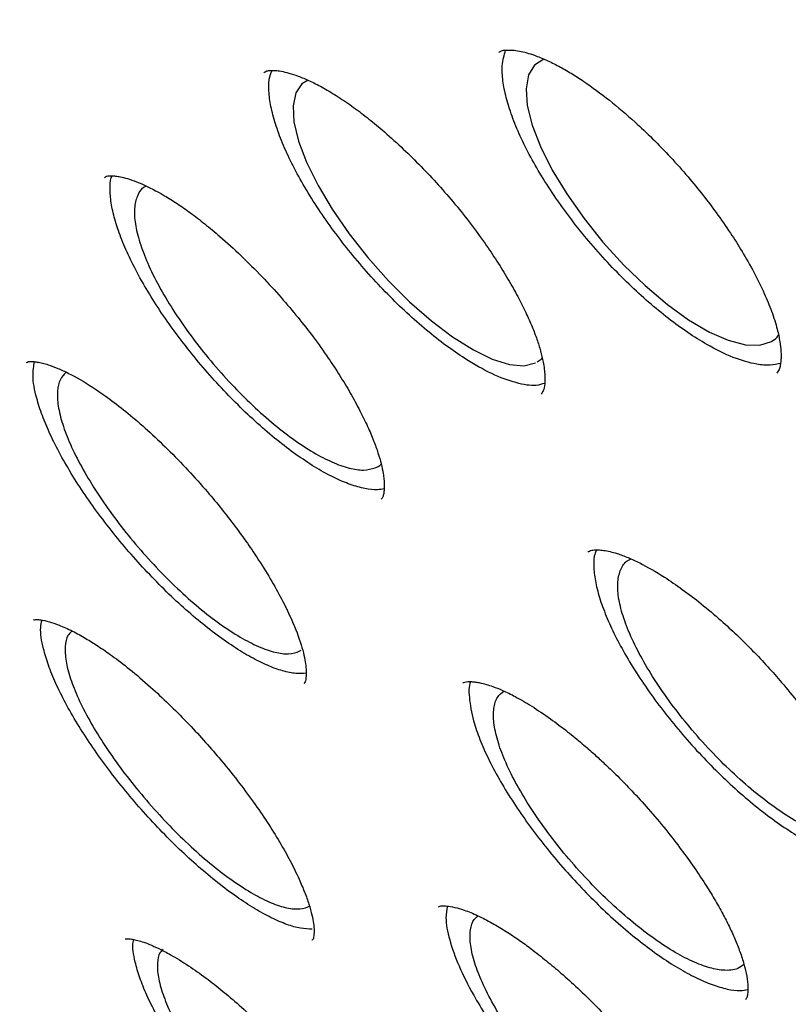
# Model space of a CAD drawing. Header units: millimetres. Extents: x 8 to 1577, y 12 to 2534.
# Tile 21 of 66: x 1313.08 to 1319.36, y 888.75 to 896.79. Entities that reach past the tile are written whole.
import ezdxf

# ---------------------------------------------------------------- set-up
doc = ezdxf.new("R2010")
doc.units = ezdxf.units.MM

msp = doc.modelspace()

# ---------------------------------------------------------------- linework, layer by layer
at = {"color": 7, "linetype": 'Continuous', "lineweight": 30}
for p, q in [((1315.3482, 891.6231), (1315.3793, 891.6393)), ((1315.4141, 889.5341), (1315.4522, 889.5518)), ((1315.4689, 889.2702), (1315.4727, 889.2756))]:
    msp.add_line(p, q, dxfattribs=at)
at = {"color": 7, "linetype": 'Continuous', "lineweight": 30, "flags": 128}
for points in [[(1317.3639, 896.4712), (1317.2887, 896.4225), (1317.2397, 896.3416), (1317.2192, 896.2287), (1317.2291, 896.0931), (1317.2695, 895.9311), (1317.3372, 895.7563), (1317.4339, 895.5635), (1317.5517, 895.3691), (1317.6938, 895.1674), (1317.8483, 894.9754), (1318.0197, 894.7875), (1318.1935, 894.6196), (1318.3748, 894.4667), (1318.5484, 894.3417), (1318.7192, 894.2409), (1318.873, 894.1729), (1319.0142, 894.1355), (1319.131, 894.1321), (1319.2266, 894.1624), (1319.2266, 894.1624)], [(1315.4376, 896.298), (1315.386, 896.2695), (1315.3355, 896.195), (1315.3131, 896.0881), (1315.3208, 895.9577), (1315.3589, 895.8002), (1315.424, 895.6287), (1315.5181, 895.4382), (1315.6333, 895.2449), (1315.7728, 895.0432), (1315.925, 894.85), (1316.0943, 894.6597), (1316.2662, 894.4884), (1316.446, 894.331), (1316.6184, 894.2009), (1316.7885, 894.0941), (1316.9419, 894.0197), (1317.0831, 893.9755), (1317.2003, 893.9652), (1317.2969, 893.9886), (1317.2969, 893.9886)]]:
    msp.add_lwpolyline(points, dxfattribs=at)
at = {"color": 7, "linetype": 'Continuous', "lineweight": 30}
for points, knots in [([(1306.8673, 905.2527), (1306.8165, 905.2035), (1306.7202, 905.11), (1306.5984, 904.9812), (1306.5022, 904.8743), (1306.4215, 904.7803), (1306.3533, 904.6975), (1306.2936, 904.6224), (1306.2373, 904.549), (1306.183, 904.4758), (1306.1281, 904.3992), (1306.0705, 904.3159), (1306.0114, 904.2267), (1305.9554, 904.1384), (1305.907, 904.059), (1305.8663, 903.9898), (1305.8289, 903.9244), (1305.7872, 903.8492), (1305.7376, 903.7558), (1305.68, 903.6418), (1305.6213, 903.5185), (1305.5644, 903.391), (1305.5118, 903.2652), (1305.4553, 903.1212), (1305.3972, 902.9606), (1305.3399, 902.7857), (1305.2916, 902.623), (1305.2503, 902.4702), (1305.2139, 902.3228), (1305.1807, 902.1744), (1305.15, 902.0219), (1305.1229, 901.8709), (1305.0984, 901.7164), (1305.0761, 901.5549), (1305.0551, 901.3748), (1305.0365, 901.1755), (1305.0227, 900.9762), (1305.0138, 900.789), (1305.0091, 900.6267), (1305.007, 900.4819), (1305.007, 900.3551), (1305.0082, 900.244), (1305.0107, 900.1201), (1305.0155, 899.9708), (1305.0244, 899.7861), (1305.0393, 899.5549), (1305.0635, 899.2706), (1305.1015, 898.9258), (1305.1541, 898.542), (1305.2099, 898.2029), (1305.2621, 897.9207), (1305.3032, 897.7137), (1305.3452, 897.5138), (1305.3857, 897.3317), (1305.4228, 897.1717), (1305.4558, 897.0344), (1305.484, 896.9202), (1305.5069, 896.8294), (1305.5248, 896.7597), (1305.5411, 896.6974), (1305.5596, 896.627), (1305.5841, 896.5354), (1305.6153, 896.4211), (1305.6553, 896.278), (1305.7048, 896.1059), (1305.7622, 895.9124), (1305.8235, 895.7124), (1305.886, 895.515), (1305.9742, 895.2436), (1306.0898, 894.9032), (1306.2346, 894.4983), (1306.3814, 894.1062), (1306.5368, 893.7083), (1306.7079, 893.2873), (1306.9003, 892.8328), (1307.1155, 892.3442), (1307.3567, 891.8183), (1307.6075, 891.2928), (1307.8628, 890.7764), (1308.1102, 890.2916), (1308.3568, 889.8219), (1308.5969, 889.3763), (1308.828, 888.9576), (1309.0478, 888.5675), (1309.2275, 888.2545), (1309.3688, 888.0115), (1309.4738, 887.8327), (1309.5672, 887.6749), (1309.6451, 887.5441), (1309.7051, 887.4439), (1309.7553, 887.3605), (1309.8067, 887.2752), (1309.8706, 887.1698), (1309.9527, 887.035), (1310.0543, 886.8693), (1310.1766, 886.6714), (1310.3184, 886.444), (1310.4803, 886.187), (1310.6606, 885.9041), (1310.9409, 885.4695), (1311.3193, 884.8946), (1311.8276, 884.143), (1312.3752, 883.3561), (1312.9628, 882.5357), (1313.6096, 881.6571), (1314.3194, 880.7205), (1315.0975, 879.7254), (1315.8889, 878.7426), (1316.6932, 877.772), (1317.5087, 876.8148), (1318.3835, 875.8152), (1319.3228, 874.7722), (1320.3318, 873.6857), (1321.3604, 872.611), (1322.4131, 871.5436), (1323.4883, 870.4854), (1324.5842, 869.439), (1325.6922, 868.4125), (1326.8105, 867.4079), (1327.8592, 866.4948), (1328.8414, 865.664), (1329.7612, 864.906), (1330.7022, 864.1518), (1331.6632, 863.4033), (1332.6059, 862.6908), (1333.5201, 862.0202), (1334.3925, 861.3987), (1335.2462, 860.8085), (1335.9285, 860.3509), (1336.4466, 860.0112), (1336.8073, 859.7781), (1337.1631, 859.5514), (1337.5056, 859.3362), (1337.8213, 859.1408), (1338.0967, 858.9725), (1338.3149, 858.8406), (1338.4818, 858.7406), (1338.6119, 858.6631), (1338.7426, 858.5857), (1338.8936, 858.4969), (1339.0746, 858.3912), (1339.2833, 858.2705), (1339.5147, 858.1381), (1339.7654, 857.9965), (1340.0753, 857.8237), (1340.4496, 857.6186), (1340.8931, 857.3814), (1341.3684, 857.1337), (1341.8745, 856.8776), (1342.4231, 856.6092), (1342.987, 856.3438), (1343.5405, 856.0942), (1344.0468, 855.8753), (1344.5071, 855.6845), (1344.9226, 855.5192), (1345.2947, 855.3769), (1345.6359, 855.2513), (1345.9616, 855.1359), (1346.2883, 855.0246), (1346.6211, 854.9163), (1346.9617, 854.8107), (1347.2298, 854.7321), (1347.4191, 854.6788), (1347.5228, 854.6502), (1347.6114, 854.6262), (1347.6851, 854.6065), (1347.7456, 854.5906), (1347.8035, 854.5755), (1347.8703, 854.5584), (1347.9658, 854.5342), (1348.0947, 854.5023), (1348.2601, 854.4628), (1348.4554, 854.4183), (1348.6793, 854.3699), (1348.961, 854.313), (1349.2784, 854.2551), (1349.6102, 854.202), (1349.9085, 854.1608), (1350.1745, 854.1294), (1350.4094, 854.1061), (1350.6135, 854.0893), (1350.7917, 854.0774), (1350.948, 854.0691), (1351.0877, 854.0635), (1351.2162, 854.0598), (1351.345, 854.0575), (1351.4855, 854.0567), (1351.6438, 854.0581), (1351.82, 854.0626), (1352.0449, 854.0725), (1352.3165, 854.0918), (1352.6324, 854.1255), (1352.96, 854.1735), (1353.2959, 854.2379), (1353.587, 854.3084), (1353.834, 854.3792), (1354.0271, 854.4414), (1354.203, 854.5043), (1354.3572, 854.5645), (1354.4926, 854.6215), (1354.6732, 854.7027), (1354.9071, 854.819), (1355.1328, 854.9483), (1355.293, 855.0491), (1355.3841, 855.1092), (1355.4568, 855.1592), (1355.5201, 855.2039), (1355.583, 855.2496), (1355.6573, 855.3054), (1355.7269, 855.3596), (1355.786, 855.4071), (1355.8299, 855.4433), (1355.868, 855.4752), (1355.9014, 855.5036), (1355.936, 855.5336), (1355.9817, 855.5738), (1356.0457, 855.6315), (1356.1299, 855.7103), (1356.2316, 855.8094), (1356.3036, 855.8845), (1356.3427, 855.9253)], [0, 0, 0, 0, 0.0037612, 0.0071325, 0.010107, 0.0126216, 0.0146703, 0.0165237, 0.0183593, 0.0202922, 0.0221271, 0.0242578, 0.0266634, 0.0289199, 0.0308594, 0.0324824, 0.0338915, 0.0354563, 0.0378364, 0.0405522, 0.0435739, 0.0465749, 0.0494647, 0.0522435, 0.0563858, 0.0602464, 0.0638156, 0.0670119, 0.0701336, 0.0732715, 0.0764258, 0.0797207, 0.0826672, 0.0859454, 0.089555, 0.0934958, 0.0977609, 0.1011933, 0.1042697, 0.1069905, 0.1093558, 0.1113659, 0.1131681, 0.1162293, 0.1195918, 0.1232554, 0.1287259, 0.1347591, 0.1413544, 0.1485111, 0.1519068, 0.1554125, 0.158735, 0.1616796, 0.1642466, 0.1664363, 0.1682487, 0.169684, 0.1707424, 0.1715448, 0.1726326, 0.1740709, 0.1758596, 0.1779986, 0.1807559, 0.1838547, 0.1869237, 0.1899175, 0.1928361, 0.1991899, 0.2051561, 0.2107353, 0.21633, 0.2223797, 0.2287643, 0.2355876, 0.2428494, 0.2505494, 0.2571069, 0.2637725, 0.2700162, 0.2758033, 0.2813764, 0.286449, 0.2910213, 0.2935247, 0.2958481, 0.2979239, 0.2996026, 0.3008786, 0.3017705, 0.3028024, 0.3041496, 0.3058119, 0.3079608, 0.3104772, 0.3133609, 0.3166119, 0.32023, 0.324065, 0.3330153, 0.3418308, 0.3521492, 0.3622765, 0.3722132, 0.3845875, 0.3967737, 0.4088324, 0.4207637, 0.4325677, 0.4442448, 0.4579126, 0.4715784, 0.4852431, 0.4989076, 0.5128207, 0.5267343, 0.5406485, 0.5545636, 0.5684798, 0.5795193, 0.5907973, 0.6023141, 0.6140701, 0.626066, 0.6369469, 0.6477322, 0.6582901, 0.6686206, 0.6731849, 0.6777033, 0.6821759, 0.6865992, 0.6906609, 0.6941574, 0.6970886, 0.6989913, 0.7005465, 0.7020732, 0.7040071, 0.7063509, 0.7090519, 0.712072, 0.7153202, 0.7187966, 0.7241588, 0.7299871, 0.7362819, 0.7430435, 0.7502641, 0.7584749, 0.7661201, 0.7731991, 0.7797114, 0.7856566, 0.7910342, 0.7958441, 0.8005921, 0.8054121, 0.8104062, 0.8155747, 0.8209177, 0.8227558, 0.8243703, 0.825754, 0.8269068, 0.8278287, 0.8286016, 0.8296328, 0.8309777, 0.8331139, 0.8357463, 0.8388751, 0.8425007, 0.8466133, 0.8526963, 0.8582923, 0.8634009, 0.8680217, 0.8721542, 0.875798, 0.8789117, 0.8817373, 0.884285, 0.8865547, 0.8888187, 0.8914116, 0.8943735, 0.8977047, 0.9014056, 0.9072819, 0.913569, 0.9202219, 0.9272412, 0.9345743, 0.9389708, 0.9433168, 0.9472667, 0.9507727, 0.9538342, 0.9566487, 0.9634253, 0.9704035, 0.9730075, 0.9752887, 0.9772005, 0.9784381, 0.9800141, 0.9819288, 0.9840733, 0.9853575, 0.9864916, 0.9874755, 0.9883091, 0.9890629, 0.9901212, 0.991834, 0.9940511, 0.9967728, 1, 1, 1, 1]), ([(1307.8271, 903.1029), (1307.8844, 903.1495), (1308.0032, 903.2462), (1308.197, 903.3793), (1308.4052, 903.5055), (1308.6239, 903.6202), (1308.8528, 903.7239), (1309.0919, 903.8164), (1309.3409, 903.8977), (1309.5999, 903.9678), (1309.8686, 904.0268), (1310.147, 904.0746), (1310.435, 904.1113), (1310.7326, 904.1367), (1311.0396, 904.151), (1311.3559, 904.1541), (1311.6815, 904.146), (1312.0161, 904.1266), (1312.3597, 904.096), (1312.712, 904.0542), (1313.073, 904.001), (1313.4425, 903.9367), (1313.8203, 903.8611), (1314.2062, 903.7743), (1314.6, 903.6762), (1315.0016, 903.567), (1315.4108, 903.4467), (1315.8273, 903.3153), (1316.2509, 903.1728), (1316.6816, 903.0194), (1317.1189, 902.855), (1317.5628, 902.6798), (1318.0131, 902.4939), (1318.4694, 902.2972), (1318.9315, 902.0899), (1319.3994, 901.8721), (1319.8726, 901.6439), (1320.351, 901.4053), (1320.8344, 901.1566), (1321.3225, 900.8978), (1321.8151, 900.629), (1322.312, 900.3504), (1322.8128, 900.062), (1323.3174, 899.7641), (1323.8256, 899.4567), (1324.337, 899.1401), (1324.8515, 898.8142), (1325.3688, 898.4794), (1325.8886, 898.1358), (1326.4108, 897.7834), (1326.9349, 897.4226), (1327.4609, 897.0534), (1327.9885, 896.676), (1328.5173, 896.2907), (1329.0472, 895.8975), (1329.5779, 895.4967), (1330.1091, 895.0885), (1330.6407, 894.673), (1331.1722, 894.2505), (1331.7036, 893.8211), (1332.2345, 893.3851), (1332.7648, 892.9426), (1333.294, 892.4939), (1333.822, 892.0391), (1334.3486, 891.5786), (1334.8735, 891.1124), (1335.3964, 890.6409), (1335.9172, 890.1642), (1336.4354, 889.6826), (1336.951, 889.1963), (1337.4637, 888.7055), (1337.9731, 888.2105), (1338.4792, 887.7115), (1338.9816, 887.2087), (1339.4801, 886.7023), (1339.9745, 886.1927), (1340.4645, 885.68), (1340.95, 885.1644), (1341.4306, 884.6463), (1341.9062, 884.1259), (1342.3765, 883.6034), (1342.8413, 883.0791), (1343.3004, 882.5531), (1343.7536, 882.0259), (1344.2006, 881.4975), (1344.6413, 880.9683), (1345.0754, 880.4385), (1345.5028, 879.9083), (1345.9232, 879.3781), (1346.3365, 878.848), (1346.7424, 878.3183), (1347.1408, 877.7893), (1347.5314, 877.2612), (1347.9141, 876.7343), (1348.2887, 876.2087), (1348.6551, 875.6849), (1349.013, 875.1629), (1349.3623, 874.6431), (1349.7028, 874.1257), (1350.0344, 873.611), (1350.3569, 873.0991), (1350.6701, 872.5904), (1350.974, 872.0851), (1351.2683, 871.5834), (1351.553, 871.0856), (1351.8278, 870.5919), (1352.0928, 870.1026), (1352.3477, 869.6178), (1352.5924, 869.1378), (1352.8268, 868.6629), (1353.0508, 868.1933), (1353.2644, 867.7291), (1353.4673, 867.2707), (1353.6596, 866.8183), (1353.8411, 866.372), (1354.0118, 865.9322), (1354.1716, 865.4989), (1354.3203, 865.0725), (1354.4581, 864.6531), (1354.5847, 864.241), (1354.7002, 863.8363), (1354.8045, 863.4392), (1354.8975, 863.05), (1354.9794, 862.6688), (1355.0499, 862.2959), (1355.1092, 861.9313), (1355.1572, 861.5753), (1355.1939, 861.2281), (1355.2193, 860.8898), (1355.2335, 860.5605), (1355.2365, 860.2404), (1355.2282, 859.9297), (1355.2087, 859.6284), (1355.1781, 859.3366), (1355.1364, 859.0546), (1355.0836, 858.7822), (1355.0197, 858.5197), (1354.9448, 858.267), (1354.8588, 858.0243), (1354.7618, 857.7915), (1354.6537, 857.5689), (1354.5346, 857.3561), (1354.4038, 857.1541), (1354.2854, 856.9902), (1354.2063, 856.8979), (1354.1785, 856.8654)], [0, 0, 0, 0, 0.0066712, 0.0138408, 0.0209964, 0.0281344, 0.0352527, 0.0423507, 0.049429, 0.056489, 0.0635328, 0.0705627, 0.0775809, 0.0845897, 0.0915911, 0.0985868, 0.1055785, 0.1125673, 0.1195544, 0.1265405, 0.1335264, 0.1405124, 0.1474989, 0.1544863, 0.1614749, 0.1684646, 0.1754558, 0.1824484, 0.1894425, 0.1964381, 0.2034351, 0.2104336, 0.2174334, 0.2244346, 0.2314371, 0.2384408, 0.2454456, 0.2524516, 0.2594586, 0.2664666, 0.2734756, 0.2804854, 0.2874961, 0.2945075, 0.3015197, 0.3085325, 0.315546, 0.3225601, 0.3295748, 0.33659, 0.3436057, 0.3506219, 0.3576385, 0.3646555, 0.3716728, 0.3786906, 0.3857086, 0.392727, 0.3997456, 0.4067645, 0.4137836, 0.4208029, 0.4278225, 0.4348422, 0.441862, 0.448882, 0.4559021, 0.4629224, 0.4699427, 0.4769631, 0.4839835, 0.491004, 0.4980246, 0.5050451, 0.5120657, 0.5190862, 0.5261067, 0.5331271, 0.5401475, 0.5471678, 0.554188, 0.5612081, 0.568228, 0.5752478, 0.5822675, 0.5892869, 0.5963062, 0.6033253, 0.6103441, 0.6173626, 0.6243809, 0.6313988, 0.6384165, 0.6454337, 0.6524506, 0.6594671, 0.6664832, 0.6734988, 0.6805138, 0.6875284, 0.6945424, 0.7015557, 0.7085684, 0.7155805, 0.7225917, 0.7296022, 0.7366119, 0.7436207, 0.7506285, 0.7576354, 0.7646411, 0.7716458, 0.7786493, 0.7856515, 0.7926525, 0.7996521, 0.8066503, 0.813647, 0.8206423, 0.827636, 0.8346282, 0.8416188, 0.848608, 0.8555959, 0.8625824, 0.869568, 0.8765527, 0.8835371, 0.8905215, 0.8975065, 0.9044928, 0.9114814, 0.9184734, 0.9254703, 0.9324737, 0.9394856, 0.9465081, 0.9535435, 0.9605941, 0.967662, 0.9747491, 0.9818563, 0.9889838, 0.9961302, 1, 1, 1, 1]), ([(1307.6483, 902.5673), (1307.6245, 902.5395), (1307.5468, 902.449), (1307.4271, 902.2844), (1307.2889, 902.0741), (1307.1625, 901.8527), (1307.0471, 901.6209), (1306.9432, 901.3787), (1306.8507, 901.1261), (1306.7696, 900.8634), (1306.7001, 900.5905), (1306.6423, 900.3076), (1306.5961, 900.015), (1306.5617, 899.7127), (1306.5391, 899.4009), (1306.5282, 899.0799), (1306.5291, 898.7497), (1306.5418, 898.4107), (1306.5662, 898.063), (1306.6024, 897.7068), (1306.6502, 897.3422), (1306.7097, 896.9696), (1306.7808, 896.5889), (1306.8634, 896.2006), (1306.9575, 895.8046), (1307.063, 895.4013), (1307.1798, 894.9907), (1307.308, 894.5732), (1307.4473, 894.1488), (1307.5978, 893.7179), (1307.7593, 893.2804), (1307.9318, 892.8368), (1308.1152, 892.3871), (1308.3093, 891.9317), (1308.5142, 891.4705), (1308.7296, 891.004), (1308.9554, 890.5323), (1309.1917, 890.0556), (1309.4382, 889.5742), (1309.6948, 889.0882), (1309.9614, 888.5979), (1310.2379, 888.1035), (1310.5242, 887.6053), (1310.8201, 887.1034), (1311.1254, 886.5982), (1311.44, 886.0897), (1311.7638, 885.5784), (1312.0967, 885.0643), (1312.4384, 884.5478), (1312.7888, 884.0291), (1313.1477, 883.5085), (1313.515, 882.9861), (1313.8905, 882.4622), (1314.274, 881.9371), (1314.6653, 881.411), (1315.0643, 880.8842), (1315.4707, 880.3569), (1315.8843, 879.8293), (1316.3051, 879.3018), (1316.7327, 878.7745), (1317.167, 878.2477), (1317.6077, 877.7216), (1318.0547, 877.1966), (1318.5077, 876.6728), (1318.9666, 876.1504), (1319.4311, 875.6298), (1319.9009, 875.1112), (1320.376, 874.5948), (1320.8559, 874.0809), (1321.3406, 873.5697), (1321.8298, 873.0615), (1322.3232, 872.5564), (1322.8206, 872.0548), (1323.3219, 871.5569), (1323.8267, 871.0628), (1324.3348, 870.5729), (1324.8459, 870.0874), (1325.3599, 869.6064), (1325.8765, 869.1303), (1326.3955, 868.6592), (1326.9165, 868.1935), (1327.4394, 867.7332), (1327.9639, 867.2786), (1328.4897, 866.8299), (1329.0167, 866.3874), (1329.5445, 865.9512), (1330.0729, 865.5216), (1330.6018, 865.0988), (1331.1307, 864.6829), (1331.6595, 864.2741), (1332.1879, 863.8727), (1332.7157, 863.4789), (1333.2426, 863.0927), (1333.7684, 862.7145), (1334.2928, 862.3444), (1334.8156, 861.9825), (1335.3365, 861.629), (1335.8554, 861.2842), (1336.3718, 860.9481), (1336.8857, 860.6209), (1337.3968, 860.3028), (1337.9048, 859.994), (1338.4095, 859.6945), (1338.9107, 859.4046), (1339.4081, 859.1243), (1339.9016, 858.8537), (1340.3907, 858.5931), (1340.8755, 858.3426), (1341.3555, 858.1022), (1341.8307, 857.8721), (1342.3008, 857.6524), (1342.7655, 857.4432), (1343.2247, 857.2446), (1343.6782, 857.0567), (1344.1257, 856.8796), (1344.5671, 856.7134), (1345.0021, 856.5582), (1345.4305, 856.414), (1345.8523, 856.281), (1346.267, 856.1591), (1346.6747, 856.0486), (1347.0751, 855.9494), (1347.468, 855.8616), (1347.8532, 855.7853), (1348.2307, 855.7205), (1348.6001, 855.6673), (1348.9613, 855.6257), (1349.3141, 855.5958), (1349.6584, 855.5776), (1349.994, 855.5712), (1350.3207, 855.5766), (1350.6382, 855.5937), (1350.9465, 855.6227), (1351.2454, 855.6635), (1351.5345, 855.7161), (1351.8138, 855.7804), (1352.0831, 855.8564), (1352.3422, 855.9441), (1352.5908, 856.0433), (1352.829, 856.154), (1353.0565, 856.276), (1353.273, 856.4095), (1353.4719, 856.5476), (1353.5933, 856.6468), (1353.6503, 856.6934)], [0, 0, 0, 0, 0.003066, 0.009994, 0.01693, 0.023877, 0.030838, 0.037815, 0.04481, 0.051823, 0.058853, 0.065899, 0.072959, 0.080031, 0.087114, 0.094205, 0.101302, 0.108404, 0.11551, 0.122619, 0.129728, 0.136838, 0.143948, 0.151058, 0.158166, 0.165273, 0.172379, 0.179484, 0.186587, 0.193688, 0.200788, 0.207887, 0.214984, 0.222079, 0.229174, 0.236267, 0.243359, 0.250449, 0.257539, 0.264628, 0.271715, 0.278802, 0.285888, 0.292973, 0.300057, 0.307141, 0.314223, 0.321306, 0.328387, 0.335468, 0.342549, 0.349629, 0.356709, 0.363788, 0.370867, 0.377945, 0.385024, 0.392101, 0.399179, 0.406256, 0.413333, 0.42041, 0.427487, 0.434563, 0.44164, 0.448716, 0.455792, 0.462868, 0.469944, 0.47702, 0.484095, 0.491171, 0.498247, 0.505322, 0.512398, 0.519474, 0.526549, 0.533625, 0.540701, 0.547777, 0.554853, 0.561929, 0.569005, 0.576081, 0.583158, 0.590235, 0.597311, 0.604389, 0.611466, 0.618544, 0.625621, 0.6327, 0.639778, 0.646857, 0.653937, 0.661016, 0.668096, 0.675177, 0.682258, 0.68934, 0.696422, 0.703505, 0.710589, 0.717673, 0.724758, 0.731844, 0.738931, 0.746019, 0.753107, 0.760197, 0.767288, 0.77438, 0.781473, 0.788567, 0.795663, 0.802761, 0.809859, 0.816959, 0.824061, 0.831164, 0.838269, 0.845376, 0.852483, 0.859593, 0.866703, 0.873814, 0.880926, 0.888038, 0.895148, 0.902257, 0.909364, 0.916466, 0.923563, 0.930652, 0.937733, 0.944802, 0.951858, 0.958898, 0.965922, 0.972928, 0.979917, 0.986887, 0.993842, 1, 1, 1, 1]), ([(1316.9966, 896.5259), (1317.0031, 896.5306), (1317.0175, 896.5409), (1317.0525, 896.5457), (1317.1018, 896.5459), (1317.1624, 896.538), (1317.2222, 896.5238), (1317.2952, 896.5006), (1317.3822, 896.4655), (1317.4835, 896.4157), (1317.5864, 896.3571), (1317.7231, 896.2695), (1317.8983, 896.1406), (1318.0888, 895.9784), (1318.2563, 895.8199), (1318.402, 895.6701), (1318.5409, 895.5144), (1318.6653, 895.3622), (1318.7818, 895.2084), (1318.8886, 895.0547), (1318.9921, 894.8912), (1319.0865, 894.7251), (1319.1672, 894.561), (1319.2317, 894.4037), (1319.2733, 894.2713), (1319.2961, 894.163), (1319.304, 894.0925), (1319.3055, 894.043), (1319.3035, 894.0023), (1319.2981, 893.9653), (1319.2887, 893.9305), (1319.2763, 893.9141), (1319.2694, 893.9051)], [0, 0, 0, 0, 0.031355, 0.069941, 0.101156, 0.126482, 0.150491, 0.173474, 0.205983, 0.236097, 0.264033, 0.291394, 0.34514, 0.397595, 0.433519, 0.471089, 0.509259, 0.543911, 0.575352, 0.61294, 0.647032, 0.686138, 0.727882, 0.765013, 0.806411, 0.83846, 0.866873, 0.884812, 0.903706, 0.928441, 0.960576, 1, 1, 1, 1]), ([(1319.3002, 893.9839), (1319.2734, 893.9779), (1319.2163, 893.9649), (1319.0893, 893.9764), (1318.9185, 894.0246), (1318.7236, 894.1205), (1318.5434, 894.2329), (1318.3835, 894.3489), (1318.2218, 894.4819), (1318.0608, 894.6291), (1317.9029, 894.789), (1317.7514, 894.9582), (1317.6084, 895.1338), (1317.4764, 895.3133), (1317.358, 895.4935), (1317.2545, 895.6711), (1317.1685, 895.843), (1317.1015, 896.0065), (1317.0535, 896.1591), (1317.0271, 896.2967), (1317.019, 896.4325), (1317.0397, 896.5037), (1317.0515, 896.5439)], [0, 0, 0, 0, 0.042019, 0.089361, 0.160184, 0.230852, 0.278076, 0.324975, 0.372467, 0.419384, 0.466304, 0.514062, 0.560778, 0.607689, 0.655612, 0.702467, 0.749357, 0.797097, 0.844272, 0.891179, 0.938587, 1, 1, 1, 1]), ([(1315.0737, 896.36), (1315.0815, 896.3656), (1315.0952, 896.3754), (1315.1252, 896.3788), (1315.1658, 896.379), (1315.2159, 896.373), (1315.2784, 896.3588), (1315.356, 896.3335), (1315.4468, 896.2955), (1315.5508, 896.2429), (1315.6669, 896.1743), (1315.791, 896.0907), (1315.9169, 895.9961), (1316.0521, 895.8852), (1316.1942, 895.7581), (1316.3426, 895.6134), (1316.4848, 895.4634), (1316.6227, 895.3059), (1316.7575, 895.1385), (1316.8773, 894.9755), (1316.983, 894.8186), (1317.0728, 894.6734), (1317.152, 894.5323), (1317.2174, 894.4018), (1317.2691, 894.2851), (1317.3091, 894.1799), (1317.3396, 894.0826), (1317.3585, 894.0024), (1317.3691, 893.9362), (1317.3739, 893.8803), (1317.3734, 893.8193), (1317.3651, 893.7651), (1317.351, 893.7445), (1317.3433, 893.7333)], [0, 0, 0, 0, 0.046715, 0.08262, 0.108158, 0.13252, 0.158519, 0.186141, 0.215249, 0.245834, 0.277907, 0.311016, 0.342994, 0.37354, 0.411952, 0.448231, 0.484307, 0.520321, 0.55711, 0.596519, 0.627857, 0.660709, 0.693364, 0.724118, 0.752973, 0.779946, 0.806863, 0.836077, 0.856802, 0.878505, 0.902862, 0.946972, 1, 1, 1, 1]), ([(1317.371, 893.8213), (1317.3492, 893.8143), (1317.2863, 893.7942), (1317.1394, 893.8204), (1316.9432, 893.892), (1316.7458, 894.0033), (1316.5649, 894.1278), (1316.4053, 894.2531), (1316.245, 894.3942), (1316.0863, 894.5482), (1315.9316, 894.7135), (1315.7842, 894.8867), (1315.6459, 895.0647), (1315.5197, 895.2447), (1315.4075, 895.4239), (1315.3108, 895.599), (1315.2321, 895.7666), (1315.1727, 895.9241), (1315.1323, 896.0696), (1315.1142, 896.1981), (1315.1127, 896.3062), (1315.1327, 896.3561), (1315.1416, 896.3784)], [0, 0, 0, 0, 0.037848, 0.108867, 0.179893, 0.250942, 0.298196, 0.345309, 0.393141, 0.44015, 0.487269, 0.535321, 0.582272, 0.629377, 0.677457, 0.724642, 0.771734, 0.819526, 0.867009, 0.914126, 0.961601, 1, 1, 1, 1]), ([(1313.7703, 895.5048), (1313.7753, 895.5084), (1313.7845, 895.515), (1313.8074, 895.5177), (1313.8385, 895.518), (1313.8804, 895.5135), (1313.9298, 895.5033), (1313.9937, 895.4844), (1314.1013, 895.4423), (1314.227, 895.3778), (1314.3649, 895.2914), (1314.4753, 895.2146), (1314.5923, 895.1252), (1314.7305, 895.0102), (1314.8881, 894.8668), (1315.0567, 894.6984), (1315.2131, 894.5278), (1315.3531, 894.3623), (1315.4827, 894.1961), (1315.5958, 894.0381), (1315.6966, 893.8847), (1315.7836, 893.7406), (1315.8606, 893.5995), (1315.9239, 893.4692), (1315.9728, 893.3538), (1316.0092, 893.2523), (1316.0351, 893.1624), (1316.0498, 893.092), (1316.0572, 893.0369), (1316.0601, 892.992), (1316.0591, 892.9514), (1316.0548, 892.9181), (1316.0479, 892.8912), (1316.0397, 892.8804), (1316.0353, 892.8746)], [0, 0, 0, 0, 0.041143, 0.07522, 0.101858, 0.122807, 0.143854, 0.170905, 0.198777, 0.255129, 0.283398, 0.311989, 0.341693, 0.372561, 0.41549, 0.458724, 0.498956, 0.536071, 0.57125, 0.609365, 0.640245, 0.673079, 0.706516, 0.738038, 0.767587, 0.79518, 0.821762, 0.849028, 0.867594, 0.886464, 0.907763, 0.933856, 0.964624, 1, 1, 1, 1]), ([(1316.0588, 892.9602), (1316.0412, 892.9565), (1315.9956, 892.947), (1315.9024, 892.9581), (1315.7833, 892.9912), (1315.6512, 893.0472), (1315.5085, 893.1249), (1315.3578, 893.2234), (1315.2018, 893.34), (1315.0425, 893.4738), (1314.8833, 893.6222), (1314.7267, 893.7821), (1314.5751, 893.9516), (1314.4315, 894.1275), (1314.298, 894.3066), (1314.1772, 894.486), (1314.0712, 894.6627), (1313.9811, 894.8338), (1313.9095, 894.9958), (1313.8576, 895.146), (1313.8245, 895.2833), (1313.8151, 895.401), (1313.8163, 895.4817), (1313.8314, 895.5117), (1313.8342, 895.5171)], [0, 0, 0, 0, 0.0299617, 0.0776463, 0.1258324, 0.1738227, 0.2215194, 0.2698157, 0.3175212, 0.3652354, 0.4137964, 0.4613814, 0.509092, 0.557758, 0.6054107, 0.6531113, 0.7016751, 0.7495842, 0.7972812, 0.8455256, 0.8936596, 0.9413823, 0.9893813, 1, 1, 1, 1]), ([(1314.113, 895.4317), (1314.1053, 895.4284), (1314.0706, 895.4138), (1314.0357, 895.3547), (1314.0114, 895.2566), (1314.0188, 895.1275), (1314.0552, 894.9764), (1314.1207, 894.8043), (1314.2122, 894.6191), (1314.3288, 894.4227), (1314.4651, 894.2244), (1314.6196, 894.0262), (1314.7852, 893.8372), (1314.9601, 893.6594), (1315.1363, 893.5011), (1315.312, 893.3638), (1315.4789, 893.254), (1315.6355, 893.1725), (1315.774, 893.1239), (1315.8954, 893.1057), (1315.9554, 893.1219), (1315.9859, 893.1301)], [0, 0, 0, 0, 0.015533, 0.069412, 0.124854, 0.178761, 0.234233, 0.288169, 0.34367, 0.397621, 0.453138, 0.507086, 0.562598, 0.616525, 0.672015, 0.725912, 0.781371, 0.835247, 0.890685, 0.944561, 1, 1, 1, 1]), ([(1319.2266, 894.1624), (1319.243, 894.1727), (1319.2651, 894.1865), (1319.2798, 894.2086), (1319.2837, 894.2143)], [0, 0, 0, 0, 0.7405018, 1, 1, 1, 1]), ([(1317.3091, 893.9968), (1317.3213, 894.0033), (1317.3374, 894.0117), (1317.3482, 894.0262), (1317.3508, 894.0296)], [0, 0, 0, 0, 0.7602716, 1, 1, 1, 1]), ([(1313.1331, 893.9915), (1313.1373, 893.9942), (1313.1451, 893.9992), (1313.1746, 894.0007), (1313.2183, 893.9965), (1313.262, 893.9877), (1313.3167, 893.9721), (1313.387, 893.946), (1313.5043, 893.892), (1313.6466, 893.81), (1313.8133, 893.6948), (1313.9653, 893.5765), (1314.1246, 893.439), (1314.289, 893.2837), (1314.4538, 893.1141), (1314.6012, 892.9495), (1314.7292, 892.7956), (1314.8385, 892.6551), (1314.94, 892.515), (1315.0424, 892.3632), (1315.141, 892.2031), (1315.2316, 892.0382), (1315.3171, 891.8597), (1315.3728, 891.7123), (1315.4035, 891.5981), (1315.4151, 891.5346), (1315.4199, 891.4889), (1315.4212, 891.4539), (1315.4198, 891.4234), (1315.4165, 891.3984), (1315.4117, 891.3784), (1315.406, 891.3706), (1315.4029, 891.3664)], [0, 0, 0, 0, 0.049688, 0.091629, 0.115037, 0.136352, 0.157089, 0.187091, 0.215771, 0.272241, 0.30998, 0.348408, 0.388089, 0.429, 0.470698, 0.512374, 0.543582, 0.574741, 0.605758, 0.636176, 0.675718, 0.714099, 0.751851, 0.808371, 0.836213, 0.862605, 0.879383, 0.895523, 0.913835, 0.937434, 0.96619, 1, 1, 1, 1]), ([(1315.4206, 891.4518), (1315.3932, 891.4498), (1315.3363, 891.4456), (1315.229, 891.4683), (1315.1058, 891.5131), (1314.9707, 891.5799), (1314.8256, 891.6678), (1314.6733, 891.7755), (1314.5165, 891.9003), (1314.3574, 892.0411), (1314.1991, 892.1952), (1314.0441, 892.3596), (1313.8952, 892.5318), (1313.755, 892.7089), (1313.6255, 892.8878), (1313.5096, 893.0652), (1313.4089, 893.2384), (1313.3247, 893.4045), (1313.2592, 893.5602), (1313.2067, 893.7257), (1313.1774, 893.8819), (1313.1925, 893.9624), (1313.1991, 893.9979)], [0, 0, 0, 0, 0.044638, 0.092897, 0.141741, 0.190123, 0.238384, 0.287381, 0.335581, 0.383847, 0.433018, 0.481242, 0.529504, 0.578637, 0.626981, 0.675243, 0.724212, 0.772756, 0.821019, 0.869719, 0.942503, 1, 1, 1, 1]), ([(1313.4578, 893.9122), (1313.44, 893.8943), (1313.4027, 893.8567), (1313.3818, 893.7619), (1313.3878, 893.639), (1313.4238, 893.4921), (1313.4885, 893.3239), (1313.5793, 893.1417), (1313.6951, 892.9477), (1313.8306, 892.7506), (1313.9844, 892.5526), (1314.1493, 892.3629), (1314.3237, 892.1835), (1314.4994, 892.0226), (1314.6746, 891.8819), (1314.8412, 891.768), (1314.9977, 891.6818), (1315.1361, 891.628), (1315.2575, 891.6043), (1315.3177, 891.6168), (1315.3482, 891.6231)], [0, 0, 0, 0, 0.051474, 0.107968, 0.162892, 0.21941, 0.274363, 0.330912, 0.385892, 0.442467, 0.497457, 0.554042, 0.609022, 0.665596, 0.720551, 0.777097, 0.832027, 0.888547, 0.943477, 1, 1, 1, 1]), ([(1315.9859, 893.1301), (1316.0029, 893.1373), (1316.021, 893.145), (1316.0335, 893.1594), (1316.0344, 893.1604)], [0, 0, 0, 0, 0.933294, 1, 1, 1, 1]), ([(1317.724, 892.4419), (1317.733, 892.4478), (1317.7495, 892.4588), (1317.7944, 892.4621), (1317.8509, 892.4576), (1317.9051, 892.4473), (1317.9703, 892.4292), (1318.0499, 892.4001), (1318.1766, 892.3421), (1318.3261, 892.2564), (1318.4974, 892.1395), (1318.6533, 892.0207), (1318.803, 891.8944), (1318.9441, 891.7648), (1319.0719, 891.6385), (1319.1946, 891.5082), (1319.3193, 891.3665), (1319.442, 891.2166), (1319.5647, 891.0542), (1319.6695, 890.903), (1319.7615, 890.7584), (1319.8405, 890.6221), (1319.9101, 890.4872), (1319.9662, 890.3612), (1320.008, 890.2493), (1320.0368, 890.1525), (1320.0545, 890.07), (1320.0628, 890.0037), (1320.0642, 889.9511), (1320.0604, 889.9085), (1320.0535, 889.8761), (1320.0436, 889.8627), (1320.0381, 889.8553)], [0, 0, 0, 0, 0.053582, 0.09909, 0.124927, 0.14832, 0.170623, 0.201985, 0.230808, 0.28649, 0.323763, 0.361888, 0.401892, 0.43311, 0.465299, 0.496683, 0.526413, 0.563482, 0.598061, 0.634776, 0.66453, 0.696187, 0.729446, 0.761656, 0.792277, 0.821353, 0.848902, 0.874825, 0.899128, 0.924124, 0.957597, 1, 1, 1, 1]), ([(1317.7954, 892.4596), (1317.7885, 892.4432), (1317.7703, 892.4003), (1317.7718, 892.3019), (1317.7889, 892.1774), (1317.8289, 892.0356), (1317.8881, 891.8818), (1317.967, 891.7174), (1318.0641, 891.5453), (1318.177, 891.3687), (1318.3043, 891.191), (1318.4439, 891.0146), (1318.5931, 890.8426), (1318.7494, 890.6784), (1318.91, 890.5249), (1319.0724, 890.3838), (1319.234, 890.2581), (1319.3913, 890.1504), (1319.5425, 890.0613), (1319.6848, 889.9932), (1319.8156, 889.9472), (1319.9322, 889.9245), (1320.0151, 889.9209), (1320.0521, 889.9328), (1320.0621, 889.936)], [0, 0, 0, 0, 0.029506, 0.077243, 0.124647, 0.172398, 0.220337, 0.267713, 0.315294, 0.363543, 0.410894, 0.458169, 0.506642, 0.553992, 0.601052, 0.649417, 0.696779, 0.743994, 0.792025, 0.839356, 0.886962, 0.934988, 0.982402, 1, 1, 1, 1]), ([(1320.0353, 890.1535), (1320.0192, 890.1376), (1319.9902, 890.109), (1319.9279, 890.0912), (1319.8493, 890.0846), (1319.7395, 890.1011), (1319.595, 890.1522), (1319.4331, 890.2352), (1319.2614, 890.3462), (1319.0816, 890.4842), (1318.9021, 890.6426), (1318.7247, 890.8199), (1318.5577, 891.0078), (1318.4028, 891.2044), (1318.2672, 891.4005), (1318.1523, 891.5942), (1318.0633, 891.7764), (1318.0012, 891.9454), (1317.9689, 892.0932), (1317.9661, 892.219), (1317.9957, 892.3138), (1318.0341, 892.3701), (1318.0703, 892.3834), (1318.0777, 892.3861)], [0, 0, 0, 0, 0.040211, 0.072429, 0.105006, 0.156167, 0.208813, 0.259999, 0.312671, 0.363874, 0.416563, 0.467767, 0.520455, 0.571643, 0.624314, 0.675476, 0.728121, 0.77926, 0.83188, 0.883007, 0.935616, 0.986748, 1, 1, 1, 1]), ([(1313.1901, 891.8866), (1313.192, 891.8878), (1313.1956, 891.89), (1313.2121, 891.891), (1313.2494, 891.8895), (1313.3141, 891.8767), (1313.4, 891.8474), (1313.5025, 891.8015), (1313.6118, 891.7415), (1313.7206, 891.6735), (1313.8402, 891.5907), (1313.9832, 891.4812), (1314.1393, 891.3484), (1314.2966, 891.202), (1314.442, 891.0564), (1314.5801, 890.9081), (1314.7201, 890.7478), (1314.8577, 890.5784), (1314.989, 890.4021), (1315.1036, 890.2343), (1315.2045, 890.0725), (1315.2922, 889.9158), (1315.3598, 889.7785), (1315.4096, 889.6614), (1315.4448, 889.563), (1315.469, 889.4759), (1315.481, 889.4096), (1315.4852, 889.3629), (1315.4852, 889.3275), (1315.4827, 889.302), (1315.4795, 889.2837), (1315.4756, 889.2778), (1315.4735, 889.2746)], [0, 0, 0, 0, 0.039222, 0.073823, 0.103679, 0.141324, 0.174648, 0.212582, 0.245426, 0.273977, 0.303969, 0.340509, 0.383666, 0.42035, 0.457219, 0.492356, 0.525717, 0.567396, 0.605913, 0.642695, 0.679627, 0.716708, 0.754131, 0.782897, 0.812279, 0.84211, 0.870037, 0.890482, 0.909654, 0.933382, 0.963553, 1, 1, 1, 1]), ([(1315.4708, 889.36), (1315.4397, 889.3611), (1315.3777, 889.3634), (1315.2639, 889.3962), (1315.1375, 889.4505), (1314.9996, 889.5261), (1314.8525, 889.6219), (1314.6986, 889.7369), (1314.5408, 889.868), (1314.3816, 890.0137), (1314.2238, 890.1717), (1314.0699, 890.3387), (1313.9229, 890.5122), (1313.7852, 890.6891), (1313.6587, 890.8665), (1313.5464, 891.0412), (1313.4498, 891.2102), (1313.3702, 891.3709), (1313.3093, 891.5204), (1313.2632, 891.6768), (1313.2406, 891.8063), (1313.2557, 891.8665), (1313.2606, 891.8859)], [0, 0, 0, 0, 0.049396, 0.098608, 0.14854, 0.197765, 0.246964, 0.296996, 0.346183, 0.395383, 0.445451, 0.494747, 0.543951, 0.593886, 0.643276, 0.692488, 0.742277, 0.791789, 0.840999, 0.8906, 0.964788, 1, 1, 1, 1]), ([(1313.5003, 891.7931), (1313.4902, 891.783), (1313.4612, 891.7543), (1313.4455, 891.6734), (1313.4516, 891.5552), (1313.4883, 891.4121), (1313.5537, 891.2474), (1313.645, 891.0682), (1313.7614, 890.8765), (1313.8973, 890.6811), (1314.0515, 890.4842), (1314.2167, 890.2947), (1314.3913, 890.1148), (1314.5671, 889.9527), (1314.7423, 889.8101), (1314.9088, 889.6937), (1315.065, 889.6043), (1315.2031, 889.5471), (1315.324, 889.5194), (1315.3838, 889.5291), (1315.4141, 889.5341)], [0, 0, 0, 0, 0.031058, 0.088762, 0.144851, 0.202567, 0.258682, 0.316426, 0.372572, 0.430348, 0.486516, 0.544314, 0.600485, 0.658285, 0.71444, 0.772222, 0.828353, 0.88611, 0.942241, 1, 1, 1, 1]), ([(1316.7008, 891.3718), (1316.7058, 891.3751), (1316.7148, 891.3811), (1316.7369, 891.3835), (1316.7667, 891.3843), (1316.8049, 891.381), (1316.8447, 891.3739), (1316.8912, 891.3624), (1316.952, 891.3427), (1317.031, 891.311), (1317.1363, 891.2598), (1317.2677, 891.1835), (1317.4117, 891.0866), (1317.5508, 890.9818), (1317.6711, 890.8833), (1317.7716, 890.7958), (1317.8637, 890.7114), (1317.9612, 890.6178), (1318.0759, 890.5012), (1318.2076, 890.3579), (1318.3445, 890.1972), (1318.4712, 890.0357), (1318.585, 889.8791), (1318.6793, 889.7382), (1318.7616, 889.6046), (1318.8261, 889.4904), (1318.8819, 889.3816), (1318.9294, 889.2778), (1318.9712, 889.1722), (1319.0042, 889.069), (1319.0267, 888.9722), (1319.035, 888.8905), (1319.0327, 888.8355), (1319.0267, 888.8015), (1319.0187, 888.7903), (1319.0144, 888.7842)], [0, 0, 0, 0, 0.04138, 0.075165, 0.101257, 0.121145, 0.139261, 0.159738, 0.179986, 0.205611, 0.236953, 0.27408, 0.314117, 0.349265, 0.379011, 0.403294, 0.423162, 0.446588, 0.475173, 0.508919, 0.547684, 0.584928, 0.61716, 0.652306, 0.67963, 0.708757, 0.733236, 0.759915, 0.788923, 0.820688, 0.855142, 0.892328, 0.922085, 0.957986, 1, 1, 1, 1]), ([(1316.7657, 891.3834), (1316.7656, 891.3833), (1316.7474, 891.3472), (1316.7533, 891.2333), (1316.7851, 891.065), (1316.8464, 890.8934), (1316.9181, 890.735), (1317.0086, 890.5672), (1317.1153, 890.3935), (1317.2372, 890.2168), (1317.3724, 890.0396), (1317.5178, 889.8653), (1317.6712, 889.6973), (1317.8301, 889.5382), (1317.9917, 889.3902), (1318.1532, 889.2565), (1318.3115, 889.1396), (1318.4645, 889.0403), (1318.6095, 888.9611), (1318.7439, 888.9035), (1318.8653, 888.8681), (1318.9635, 888.8545), (1319.0125, 888.8631), (1319.0329, 888.8667)], [0, 0, 0, 0, 0.000214, 0.072459, 0.144864, 0.193235, 0.241262, 0.289649, 0.338307, 0.386296, 0.434414, 0.483463, 0.531442, 0.579188, 0.628352, 0.676351, 0.724021, 0.772915, 0.820907, 0.868877, 0.917639, 0.965718, 1, 1, 1, 1]), ([(1319.0014, 889.074), (1318.9861, 889.0609), (1318.9577, 889.0366), (1318.8963, 889.024), (1318.817, 889.0225), (1318.7064, 889.0449), (1318.5615, 889.1023), (1318.3994, 889.1912), (1318.2279, 889.3074), (1318.0488, 889.4496), (1317.8702, 889.6114), (1317.6941, 889.7909), (1317.5286, 889.9799), (1317.3755, 890.1765), (1317.2417, 890.3714), (1317.1288, 890.5628), (1317.0418, 890.7417), (1316.9818, 890.9063), (1316.9512, 891.0493), (1316.9512, 891.1681), (1316.9775, 891.2574), (1317.0178, 891.2913), (1317.0363, 891.3069)], [0, 0, 0, 0, 0.037927, 0.070926, 0.104294, 0.156665, 0.210557, 0.262948, 0.316859, 0.369253, 0.423166, 0.475546, 0.529444, 0.581799, 0.635671, 0.688, 0.741846, 0.794161, 0.847992, 0.90031, 0.954146, 1, 1, 1, 1]), ([(1316.5032, 889.5435), (1316.5065, 889.5455), (1316.5125, 889.5493), (1316.5323, 889.5509), (1316.5698, 889.5507), (1316.6328, 889.5413), (1316.7161, 889.5167), (1316.8185, 889.4755), (1316.937, 889.4149), (1317.0508, 889.3466), (1317.1576, 889.2752), (1317.2682, 889.195), (1317.383, 889.1051), (1317.5108, 888.9976), (1317.6482, 888.8738), (1317.7972, 888.7292), (1317.9591, 888.5593), (1318.1166, 888.3787), (1318.2595, 888.1997), (1318.3764, 888.0412), (1318.4793, 887.8905), (1318.5766, 887.7352), (1318.6607, 887.5846), (1318.727, 887.4478), (1318.7739, 887.3341), (1318.8063, 887.2368), (1318.8266, 887.1569), (1318.8382, 887.0846), (1318.8409, 887.0278), (1318.8387, 886.9854), (1318.8308, 886.9722), (1318.8265, 886.9649)], [0, 0, 0, 0, 0.039951, 0.073913, 0.101853, 0.136131, 0.168166, 0.20763, 0.243293, 0.275063, 0.30285, 0.32786, 0.359254, 0.388188, 0.421716, 0.459779, 0.497937, 0.543789, 0.583966, 0.618468, 0.650181, 0.686095, 0.726498, 0.759565, 0.791611, 0.821521, 0.849356, 0.875496, 0.907784, 0.94933, 1, 1, 1, 1]), ([(1316.5756, 889.5487), (1316.5698, 889.5185), (1316.5554, 889.4446), (1316.588, 889.2779), (1316.6633, 889.0646), (1316.7715, 888.8497), (1316.8901, 888.6517), (1317.0077, 888.4773), (1317.1392, 888.3008), (1317.2817, 888.1259), (1317.4328, 887.9558), (1317.5905, 887.793), (1317.7516, 887.6401), (1317.9133, 887.5003), (1318.0727, 887.376), (1318.2277, 887.2684), (1318.3752, 887.1802), (1318.5127, 887.1127), (1318.6382, 887.0667), (1318.7505, 887.0421), (1318.8108, 887.0453), (1318.841, 887.0469)], [0, 0, 0, 0, 0.050591, 0.1236, 0.196425, 0.269461, 0.318307, 0.36672, 0.415433, 0.464692, 0.513081, 0.561416, 0.610979, 0.659379, 0.70746, 0.756944, 0.80535, 0.853524, 0.902906, 0.951424, 1, 1, 1, 1]), ([(1318.793, 887.2442), (1318.7817, 887.2359), (1318.7569, 887.2176), (1318.7006, 887.2103), (1318.621, 887.2126), (1318.51, 887.2398), (1318.3647, 887.302), (1318.2025, 887.3952), (1318.031, 887.515), (1317.8519, 887.6601), (1317.6735, 887.8238), (1317.4978, 888.0044), (1317.3328, 888.1934), (1317.1802, 888.3891), (1317.0471, 888.5822), (1316.9349, 888.7709), (1316.8486, 888.9464), (1316.7893, 889.1069), (1316.7593, 889.2454), (1316.7606, 889.3585), (1316.7828, 889.4346), (1316.8156, 889.4605), (1316.827, 889.4694)], [0, 0, 0, 0, 0.028356, 0.062329, 0.096683, 0.15057, 0.206021, 0.259915, 0.315372, 0.369254, 0.424698, 0.478556, 0.533973, 0.587804, 0.643194, 0.697008, 0.75238, 0.806193, 0.861567, 0.915397, 0.970789, 1, 1, 1, 1]), ([(1313.9388, 889.2819), (1313.9395, 889.2819), (1313.9407, 889.282), (1313.9536, 889.2822), (1313.9875, 889.2805), (1314.0291, 889.2727), (1314.0785, 889.2587), (1314.1402, 889.2362), (1314.2173, 889.2019), (1314.3232, 889.1464), (1314.4526, 889.0669), (1314.5951, 888.9666), (1314.7342, 888.8586), (1314.8799, 888.7352), (1315.0437, 888.5846), (1315.2117, 888.4166), (1315.3763, 888.2389), (1315.5234, 888.0681), (1315.6554, 887.9031), (1315.7638, 887.7571), (1315.8494, 887.6336), (1315.916, 887.5315), (1315.9727, 887.4398), (1316.0272, 887.3462), (1316.0842, 887.2407), (1316.1405, 887.1253), (1316.1892, 887.0088), (1316.2244, 886.9034), (1316.2447, 886.8166), (1316.2509, 886.7518), (1316.2493, 886.7146), (1316.2468, 886.6961), (1316.245, 886.6925), (1316.2439, 886.6905)], [0, 0, 0, 0, 0.045787, 0.081492, 0.10738, 0.130602, 0.153222, 0.176256, 0.202607, 0.232468, 0.274396, 0.312333, 0.346052, 0.380433, 0.420663, 0.466751, 0.505135, 0.545976, 0.583304, 0.615859, 0.643678, 0.666777, 0.685899, 0.707843, 0.734233, 0.765031, 0.799271, 0.833686, 0.867979, 0.902063, 0.928921, 0.961615, 1, 1, 1, 1]), ([(1316.2467, 886.7807), (1316.2378, 886.7797), (1316.2019, 886.7756), (1316.1217, 886.7916), (1316.0071, 886.8292), (1315.8775, 886.891), (1315.7376, 886.9726), (1315.5886, 887.0741), (1315.4332, 887.1939), (1315.2743, 887.329), (1315.1146, 887.4778), (1314.9566, 887.6378), (1314.803, 887.8058), (1314.6569, 887.9792), (1314.5205, 888.1549), (1314.3958, 888.3301), (1314.2855, 888.5016), (1314.1913, 888.6665), (1314.1145, 888.8222), (1314.0565, 888.9661), (1314.0149, 889.1142), (1313.9954, 889.223), (1314.0084, 889.2683), (1314.0104, 889.2755)], [0, 0, 0, 0, 0.016487, 0.065981, 0.115434, 0.165723, 0.215169, 0.2646, 0.314875, 0.364405, 0.413839, 0.464026, 0.513682, 0.563131, 0.613157, 0.662835, 0.712293, 0.762245, 0.81199, 0.861435, 0.911265, 0.985819, 1, 1, 1, 1]), ([(1314.2498, 889.1958), (1314.2411, 889.1876), (1314.214, 889.1618), (1314.1998, 889.086), (1314.2067, 888.9718), (1314.2445, 888.8323), (1314.3108, 888.6711), (1314.4032, 888.495), (1314.5206, 888.306), (1314.6575, 888.1128), (1314.8126, 887.9174), (1314.9787, 887.7288), (1315.1541, 887.549), (1315.3306, 887.3865), (1315.5063, 887.2427), (1315.6732, 887.1246), (1315.8296, 887.0329), (1315.9677, 886.9729), (1316.0884, 886.9421), (1316.1479, 886.9494), (1316.1781, 886.9531)], [0, 0, 0, 0, 0.027145, 0.085087, 0.141394, 0.199334, 0.255658, 0.313617, 0.36997, 0.42796, 0.484342, 0.542362, 0.598761, 0.656797, 0.713192, 0.771222, 0.827599, 0.88561, 0.941988, 1, 1, 1, 1])]:
    msp.add_open_spline(points, degree=3, knots=knots, dxfattribs=at)

doc.saveas('drawing.dxf')
